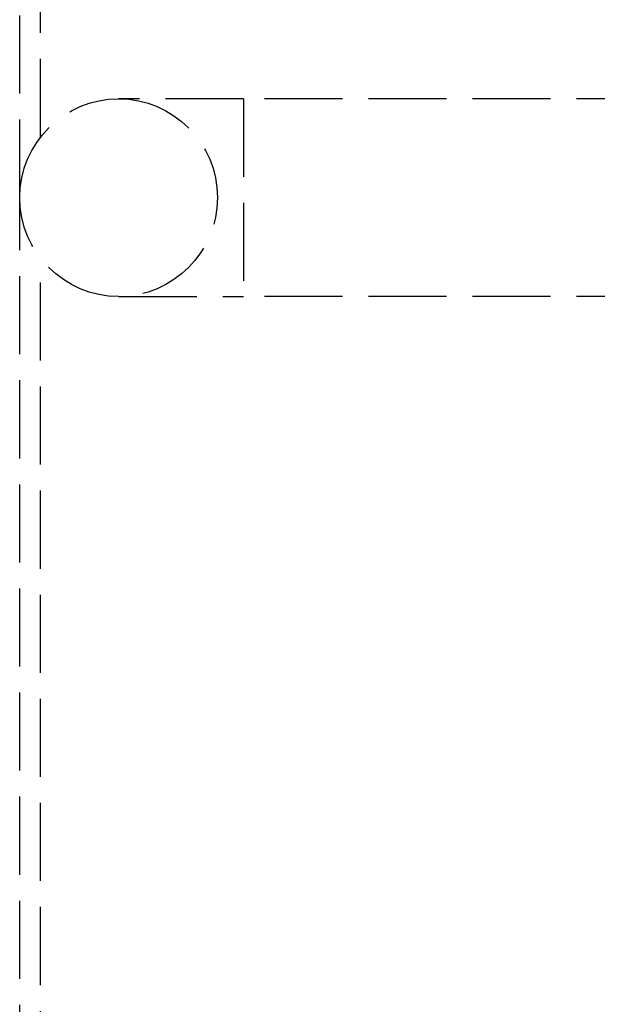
# Model space of a CAD drawing. Header units: millimetres. Extents: x -486 to 0, y 0 to 534.
# Tile 13 of 18: x -462 to -451, y 441 to 460. Entities that reach past the tile are written whole.
import ezdxf

# ---------------------------------------------------------------- set-up
doc = ezdxf.new("R2010")
doc.units = ezdxf.units.MM
doc.header["$LTSCALE"] = 10
doc.linetypes.add('ALLCAD_Strich', pattern=[0.2, 0.15, -0.05])
doc.layers.add('BESCH_KONT_sich_schn_seit_2d', color=160, linetype='Continuous')

msp = doc.modelspace()

# ---------------------------------------------------------------- linework, layer by layer
at = {"layer": 'BESCH_KONT_sich_schn_seit_2d', "linetype": 'ALLCAD_Strich', "extrusion": (-1.09476e-47, 1, -2.22045e-16)}
for p, q in [((-462.302, 456.799), (-462.302, 470.799)), ((-461.9, 457.966), (-461.9, 469.634)), ((-458, 458.7), (-460.4, 458.7)), ((-458, 458.7), (-458, 454.9)), ((-18.098, 458.7), (-458, 458.7)), ((-462.302, 427.791), (-462.302, 456.799)), ((-461.9, 431.671), (-461.9, 455.634)), ((-460.4, 454.9), (-458, 454.9)), ((-18.098, 454.9), (-458, 454.9))]:
    msp.add_line(p, q, dxfattribs=at)
at = {"layer": 'BESCH_KONT_sich_schn_seit_2d', "linetype": 'ALLCAD_Strich', "extrusion": (-2.22045e-16, -2.22045e-16, -1)}
for start, end in [(360, 90), (90, 270), (270, 0)]:
    msp.add_arc((460.4, 456.8), 1.9, start, end, dxfattribs=at)

doc.saveas('drawing.dxf')
